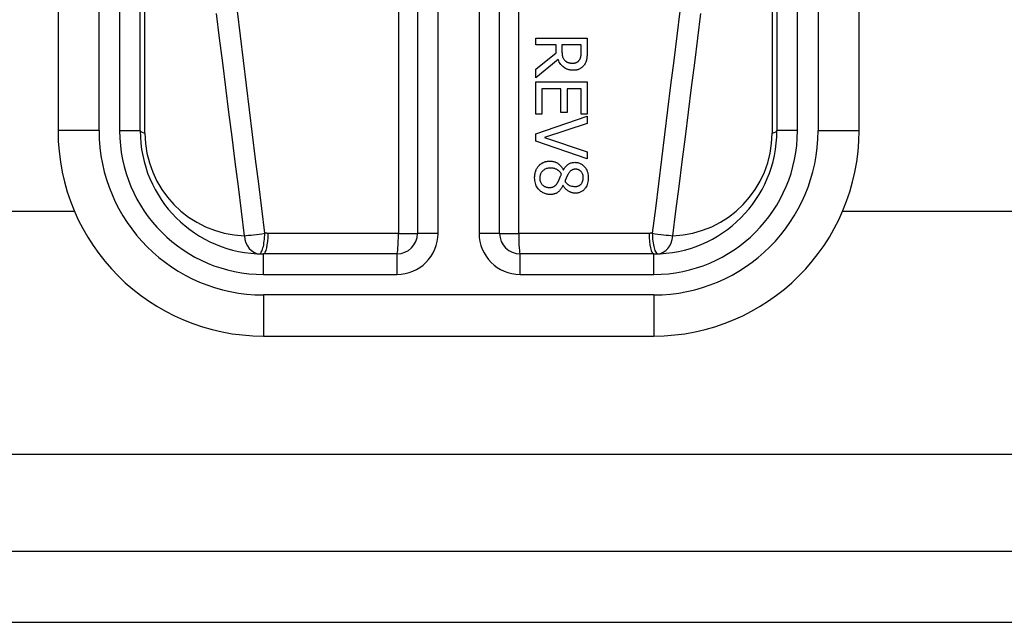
# Model space of a CAD drawing. Header units: inches. Extents: x 7 to 174, y 10 to 93.
# Tile 24 of 132: x 24.168 to 25.112, y 28.976 to 29.553. Entities that reach past the tile are written whole.
import ezdxf

# ---------------------------------------------------------------- set-up
doc = ezdxf.new("R2010")
doc.units = ezdxf.units.IN
doc.header["$MEASUREMENT"] = 0
doc.layers.add('Visible Edges(ANSI)', color=7, linetype='Continuous', lineweight=25)
doc.layers.add('Visible Tangent Edges(ANSI)', color=7, linetype='Continuous', lineweight=25)

msp = doc.modelspace()

# ---------------------------------------------------------------- linework, layer by layer
at = {"layer": 'Visible Edges(ANSI)'}
for p, q in [((24.20471, 30.09604), (24.20471, 29.44697)), ((24.28345, 29.44697), (24.28345, 30.09604)), ((24.89369, 30.09604), (24.89369, 29.44697)), ((24.97243, 29.44697), (24.97243, 30.09604)), ((24.54921, 30.00053), (24.54921, 29.34855)), ((24.62793, 29.34855), (24.62793, 30.00053)), ((24.6626, 29.53563), (24.71182, 29.53563)), ((24.6626, 29.52909), (24.6626, 29.53563)), ((24.71182, 29.53563), (24.71182, 29.52295)), ((24.68218, 29.52909), (24.6626, 29.52909)), ((24.68218, 29.52159), (24.68218, 29.52909)), ((24.70615, 29.52909), (24.68765, 29.52909)), ((24.68765, 29.52909), (24.68765, 29.52335)), ((24.70615, 29.52259), (24.70615, 29.52909)), ((24.6626, 29.50604), (24.68218, 29.52159)), ((24.68402, 29.51505), (24.6626, 29.49754)), ((24.6626, 29.49754), (24.6626, 29.50604)), ((24.6626, 29.46285), (24.6626, 29.49363)), ((24.6626, 29.49363), (24.71182, 29.49363)), ((24.71182, 29.49363), (24.71182, 29.46285)), ((24.68669, 29.48709), (24.66843, 29.48709)), ((24.66843, 29.48709), (24.66843, 29.46285)), ((24.68669, 29.46448), (24.68669, 29.48709)), ((24.69251, 29.48709), (24.69251, 29.46448)), ((24.70599, 29.48709), (24.69251, 29.48709)), ((24.70599, 29.46285), (24.70599, 29.48709)), ((24.66843, 29.46285), (24.6626, 29.46285)), ((24.6626, 29.44398), (24.71182, 29.46093)), ((24.69251, 29.46448), (24.68669, 29.46448)), ((24.71182, 29.46285), (24.70599, 29.46285)), ((24.71182, 29.46093), (24.71182, 29.45391)), ((24.71182, 29.45391), (24.67094, 29.44027)), ((24.6626, 29.43692), (24.6626, 29.44398)), ((24.71182, 29.41998), (24.6626, 29.43692)), ((24.67094, 29.44027), (24.71182, 29.42664)), ((24.71182, 29.42664), (24.71182, 29.41998)), ((24.68888, 29.40949), (24.68908, 29.40949)), ((24.6888, 29.39449), (24.68861, 29.39449)), ((24.22063, 29.36943), (9.1647, 29.36943)), ((41.65043, 29.36943), (24.95651, 29.36943)), ((24.52952, 29.32886), (24.40156, 29.32886)), ((24.77558, 29.32886), (24.64761, 29.32886)), ((24.40156, 29.25012), (24.77558, 29.25012)), ((42.38657, 29.04373), (6.79057, 29.04373)), ((6.79057, 28.97573), (42.38657, 28.97573))]:
    msp.add_line(p, q, dxfattribs=at)
at = {"layer": 'Visible Edges(ANSI)', "flags": 128}
for points in [[(24.68765, 29.52335), (24.68765, 29.52306), (24.68765, 29.52277), (24.68766, 29.52249), (24.68767, 29.5222), (24.68768, 29.52191), (24.6877, 29.52163), (24.68772, 29.52134), (24.68774, 29.52105), (24.68776, 29.52076), (24.68779, 29.52048), (24.68782, 29.52019), (24.68786, 29.5199), (24.6879, 29.51962), (24.68794, 29.51933), (24.68799, 29.51905), (24.68804, 29.51877), (24.6881, 29.51849), (24.68816, 29.51821), (24.68826, 29.51779), (24.68845, 29.51722), (24.68873, 29.51653), (24.68914, 29.51578), (24.68963, 29.51509), (24.6902, 29.51445)], [(24.70448, 29.51477), (24.70466, 29.51507), (24.70484, 29.51537), (24.705, 29.51568), (24.70514, 29.516), (24.70528, 29.51632), (24.7054, 29.51665), (24.70551, 29.51698), (24.70561, 29.51732), (24.70569, 29.51766), (24.70577, 29.518), (24.70584, 29.51836), (24.7059, 29.51872), (24.70595, 29.51908), (24.70599, 29.51944), (24.70603, 29.5198), (24.70606, 29.52015), (24.70609, 29.5205), (24.70611, 29.52085), (24.70612, 29.52118), (24.70614, 29.52149), (24.70614, 29.5218), (24.70615, 29.52208), (24.70615, 29.52234), (24.70615, 29.52259)], [(24.71182, 29.52295), (24.71181, 29.52257), (24.71181, 29.52219), (24.71181, 29.5218), (24.7118, 29.52141), (24.71179, 29.52101), (24.71178, 29.52062), (24.71176, 29.52022), (24.71174, 29.51982), (24.71172, 29.51942), (24.7117, 29.51902), (24.71167, 29.51862), (24.71164, 29.51822), (24.7116, 29.51783), (24.71156, 29.51743), (24.71152, 29.51704), (24.71147, 29.51666), (24.71142, 29.51628), (24.71136, 29.5159), (24.71128, 29.51541), (24.7111, 29.51466), (24.71082, 29.51369), (24.71038, 29.51257), (24.70985, 29.51147), (24.70922, 29.51042)], [(24.69846, 29.50484), (24.69797, 29.50485), (24.69748, 29.50486), (24.69699, 29.50489), (24.6965, 29.50494), (24.69601, 29.50499), (24.69553, 29.50506), (24.69505, 29.50515), (24.69457, 29.50525), (24.6941, 29.50536), (24.69363, 29.50549), (24.69316, 29.50564), (24.6927, 29.5058), (24.69224, 29.50598), (24.69169, 29.50623), (24.691, 29.50658), (24.6902, 29.50705), (24.68932, 29.50767), (24.68839, 29.50844), (24.68745, 29.50937), (24.68658, 29.51039), (24.68581, 29.51147), (24.68512, 29.51262), (24.68453, 29.51381), (24.68402, 29.51505)], [(24.6902, 29.51445), (24.69042, 29.51423), (24.69065, 29.51401), (24.69088, 29.51381), (24.69112, 29.51361), (24.69137, 29.51343), (24.69163, 29.51325), (24.69189, 29.51309), (24.69216, 29.51293), (24.69243, 29.51278), (24.69271, 29.51265), (24.693, 29.51252), (24.69331, 29.5124), (24.69363, 29.51228), (24.69396, 29.51218), (24.69432, 29.51208), (24.69469, 29.51199), (24.69508, 29.51191), (24.69548, 29.51184), (24.69589, 29.51178), (24.6963, 29.51174), (24.69671, 29.5117), (24.69712, 29.51168), (24.69753, 29.51166), (24.69794, 29.51166)], [(24.69794, 29.51166), (24.69821, 29.51166), (24.69848, 29.51167), (24.69875, 29.51169), (24.69903, 29.51171), (24.6993, 29.51174), (24.69956, 29.51178), (24.69983, 29.51182), (24.7001, 29.51188), (24.70036, 29.51194), (24.70062, 29.51201), (24.70088, 29.51209), (24.70114, 29.51217), (24.7014, 29.51227), (24.70165, 29.51238), (24.70192, 29.5125), (24.70221, 29.51265), (24.7025, 29.51283), (24.70281, 29.51303), (24.70312, 29.51327), (24.70343, 29.51354), (24.70372, 29.51382), (24.70399, 29.51412), (24.70424, 29.51444), (24.70448, 29.51477)], [(24.70922, 29.51042), (24.70886, 29.50989), (24.70847, 29.50938), (24.70806, 29.50888), (24.70763, 29.50842), (24.70717, 29.50797), (24.70669, 29.50755), (24.70619, 29.50716), (24.70566, 29.50678), (24.70514, 29.50645), (24.70463, 29.50617), (24.70414, 29.50593), (24.70367, 29.50573), (24.70321, 29.50556), (24.70277, 29.50542), (24.70235, 29.5053), (24.70193, 29.5052), (24.7015, 29.50511), (24.70107, 29.50503), (24.70064, 29.50497), (24.7002, 29.50492), (24.69976, 29.50489), (24.69933, 29.50486), (24.69889, 29.50485), (24.69846, 29.50484)], [(24.66149, 29.40179), (24.66149, 29.40223), (24.6615, 29.40267), (24.66152, 29.40311), (24.66155, 29.40354), (24.66159, 29.40398), (24.66164, 29.40442), (24.66169, 29.40485), (24.66176, 29.40528), (24.66183, 29.40571), (24.66192, 29.40614), (24.66202, 29.40657), (24.66212, 29.40699), (24.66224, 29.40741), (24.66237, 29.40783), (24.6625, 29.40825), (24.66266, 29.40867), (24.66286, 29.40917), (24.6631, 29.40974), (24.66341, 29.41036), (24.66378, 29.41103), (24.6642, 29.41171), (24.66467, 29.41237), (24.66517, 29.413), (24.66571, 29.41359)], [(24.66571, 29.41359), (24.66601, 29.41389), (24.66631, 29.41417), (24.66661, 29.41445), (24.66693, 29.41471), (24.66725, 29.41496), (24.66758, 29.41521), (24.66791, 29.41544), (24.66826, 29.41566), (24.66861, 29.41587), (24.66897, 29.41607), (24.66933, 29.41626), (24.6697, 29.41644), (24.67008, 29.41661), (24.67049, 29.41677), (24.67094, 29.41694), (24.67143, 29.4171), (24.67195, 29.41726), (24.67251, 29.4174), (24.67311, 29.41753), (24.67372, 29.41764), (24.67434, 29.41772), (24.67496, 29.41778), (24.67558, 29.41781), (24.6762, 29.41782)], [(24.6762, 29.41782), (24.67674, 29.41781), (24.67727, 29.41778), (24.6778, 29.41773), (24.67833, 29.41766), (24.67885, 29.41757), (24.67937, 29.41746), (24.67988, 29.41733), (24.68039, 29.41718), (24.68089, 29.41701), (24.68139, 29.41681), (24.6819, 29.41659), (24.68244, 29.41633), (24.683, 29.41602), (24.68358, 29.41567), (24.68417, 29.41526), (24.68478, 29.4148), (24.68538, 29.41427), (24.68599, 29.41369), (24.68656, 29.41306), (24.6871, 29.41239), (24.6876, 29.4117), (24.68806, 29.41099), (24.68849, 29.41025), (24.68888, 29.40949)], [(24.68908, 29.40949), (24.68933, 29.4099), (24.68958, 29.41031), (24.68985, 29.41072), (24.69012, 29.41112), (24.69041, 29.41152), (24.6907, 29.41191), (24.69101, 29.4123), (24.69132, 29.41267), (24.69164, 29.41304), (24.69198, 29.41339), (24.69232, 29.41373), (24.69268, 29.41406), (24.69305, 29.41437), (24.69343, 29.41467), (24.69385, 29.41497), (24.69433, 29.41527), (24.69488, 29.41556), (24.69549, 29.41583), (24.69618, 29.41608), (24.69692, 29.41629), (24.69767, 29.41644), (24.69844, 29.41655), (24.6992, 29.41661), (24.69997, 29.41663)], [(24.69997, 29.41663), (24.70072, 29.41661), (24.70146, 29.41655), (24.70219, 29.41645), (24.70291, 29.4163), (24.70363, 29.41611), (24.70433, 29.41588), (24.70502, 29.41559), (24.70569, 29.41527), (24.70634, 29.4149), (24.70695, 29.41449), (24.70754, 29.41404), (24.70811, 29.41356), (24.70866, 29.41304), (24.70922, 29.41244), (24.70981, 29.41174), (24.71039, 29.41092), (24.71096, 29.41), (24.71149, 29.40896), (24.71195, 29.40783), (24.71232, 29.40666), (24.7126, 29.40546), (24.71279, 29.40425), (24.7129, 29.40302), (24.71293, 29.40179)], [(24.67668, 29.41116), (24.67589, 29.41114), (24.67511, 29.41107), (24.67434, 29.41096), (24.67357, 29.41079), (24.67282, 29.41057), (24.67209, 29.41028), (24.6714, 29.40996), (24.67077, 29.40959), (24.6702, 29.40921), (24.66968, 29.40881), (24.66922, 29.4084), (24.66881, 29.40798), (24.66843, 29.40755), (24.66808, 29.4071), (24.66775, 29.40663), (24.66746, 29.40614), (24.66721, 29.40563), (24.66698, 29.40509), (24.66679, 29.40455), (24.66665, 29.40399), (24.66653, 29.40343), (24.66645, 29.40286), (24.66641, 29.40229), (24.66639, 29.40171)], [(24.68721, 29.40554), (24.68697, 29.40589), (24.68671, 29.40624), (24.68645, 29.40658), (24.68618, 29.40691), (24.6859, 29.40723), (24.68561, 29.40753), (24.6853, 29.40783), (24.68499, 29.40812), (24.68467, 29.4084), (24.68434, 29.40867), (24.68399, 29.40892), (24.68364, 29.40917), (24.68325, 29.40941), (24.68283, 29.40966), (24.68236, 29.40991), (24.68185, 29.41015), (24.68129, 29.41037), (24.68068, 29.41058), (24.68003, 29.41076), (24.67937, 29.41091), (24.6787, 29.41102), (24.67803, 29.4111), (24.67736, 29.41115), (24.67668, 29.41116)], [(24.68414, 29.39832), (24.68423, 29.39848), (24.68431, 29.39864), (24.6844, 29.3988), (24.68448, 29.39897), (24.68457, 29.39915), (24.68466, 29.39933), (24.68475, 29.39953), (24.68484, 29.39973), (24.68493, 29.39995), (24.68503, 29.40018), (24.68514, 29.40043), (24.68525, 29.40069), (24.68536, 29.40097), (24.68548, 29.40127), (24.68561, 29.40158), (24.68575, 29.40192), (24.68589, 29.40228), (24.68605, 29.40267), (24.68621, 29.40308), (24.68639, 29.40351), (24.68658, 29.40397), (24.68677, 29.40447), (24.68699, 29.40499), (24.68721, 29.40554)], [(24.69355, 29.4053), (24.69347, 29.40516), (24.69339, 29.405), (24.69329, 29.40482), (24.69319, 29.40462), (24.69307, 29.40441), (24.69296, 29.40417), (24.69283, 29.40392), (24.6927, 29.40366), (24.69256, 29.40339), (24.69243, 29.4031), (24.69228, 29.4028), (24.69214, 29.40249), (24.69199, 29.40217), (24.69185, 29.40184), (24.6917, 29.40151), (24.69155, 29.40117), (24.6914, 29.40082), (24.69126, 29.40047), (24.69112, 29.40012), (24.69098, 29.39977), (24.69085, 29.39942), (24.69072, 29.39906), (24.6906, 29.39871), (24.69048, 29.39836)], [(24.70073, 29.41), (24.70047, 29.41), (24.7002, 29.40999), (24.69994, 29.40997), (24.69968, 29.40995), (24.69943, 29.40991), (24.69917, 29.40987), (24.69891, 29.40982), (24.69866, 29.40976), (24.69841, 29.40969), (24.69816, 29.40961), (24.69791, 29.40952), (24.69767, 29.40942), (24.69739, 29.40929), (24.69708, 29.40913), (24.69674, 29.40892), (24.69638, 29.40867), (24.69599, 29.40836), (24.69559, 29.40799), (24.6952, 29.40759), (24.69483, 29.40716), (24.69448, 29.40672), (24.69415, 29.40626), (24.69384, 29.40578), (24.69355, 29.4053)], [(24.70807, 29.40183), (24.70804, 29.40259), (24.70797, 29.40335), (24.70784, 29.4041), (24.70766, 29.40483), (24.7074, 29.40555), (24.7071, 29.40622), (24.70678, 29.40679), (24.70644, 29.40728), (24.70612, 29.40769), (24.70581, 29.40802), (24.70552, 29.4083), (24.70522, 29.40856), (24.7049, 29.4088), (24.70457, 29.40902), (24.70422, 29.40921), (24.70386, 29.40939), (24.70349, 29.40954), (24.70311, 29.40967), (24.70272, 29.40978), (24.70233, 29.40986), (24.70193, 29.40993), (24.70153, 29.40997), (24.70113, 29.41), (24.70073, 29.41)], [(24.67632, 29.38576), (24.67546, 29.38578), (24.6746, 29.38585), (24.67375, 29.38596), (24.67291, 29.38613), (24.67208, 29.38634), (24.67127, 29.38661), (24.67046, 29.38693), (24.66969, 29.38731), (24.66894, 29.38773), (24.66822, 29.38819), (24.66753, 29.3887), (24.66687, 29.38925), (24.66623, 29.38985), (24.66559, 29.39052), (24.66494, 29.39129), (24.66429, 29.39217), (24.66367, 29.39315), (24.66309, 29.39423), (24.66258, 29.39542), (24.66217, 29.39665), (24.66186, 29.39791), (24.66165, 29.39919), (24.66153, 29.40049), (24.66149, 29.40179)], [(24.66639, 29.40171), (24.66641, 29.40093), (24.66649, 29.40015), (24.66661, 29.39938), (24.6668, 29.39863), (24.66705, 29.39789), (24.66735, 29.39719), (24.66769, 29.39657), (24.66806, 29.39602), (24.66844, 29.39553), (24.66883, 29.39511), (24.66922, 29.39473), (24.66963, 29.39439), (24.67006, 29.39407), (24.67051, 29.39379), (24.67098, 29.39354), (24.67146, 29.39331), (24.67197, 29.39312), (24.67248, 29.39295), (24.673, 29.39282), (24.67353, 29.39271), (24.67407, 29.39263), (24.6746, 29.39258), (24.67514, 29.39255), (24.67568, 29.39254)], [(24.67568, 29.39254), (24.67621, 29.39255), (24.67675, 29.39258), (24.67728, 29.39263), (24.67781, 29.39271), (24.67834, 29.39282), (24.67885, 29.39296), (24.67935, 29.39313), (24.6798, 29.39333), (24.68021, 29.39355), (24.68057, 29.39378), (24.6809, 29.39402), (24.6812, 29.39428), (24.68148, 29.39454), (24.68175, 29.39482), (24.68202, 29.39512), (24.68228, 29.39543), (24.68253, 29.39576), (24.68278, 29.3961), (24.68302, 29.39645), (24.68326, 29.39681), (24.68349, 29.39718), (24.68371, 29.39756), (24.68393, 29.39794), (24.68414, 29.39832)], [(24.68861, 29.39449), (24.68827, 29.3938), (24.68791, 29.39311), (24.68753, 29.39243), (24.68713, 29.39177), (24.68669, 29.39113), (24.68624, 29.3905), (24.68575, 29.3899), (24.68524, 29.38933), (24.68469, 29.38879), (24.68414, 29.38829), (24.68359, 29.38786), (24.68305, 29.38749), (24.6825, 29.38717), (24.68196, 29.38689), (24.68142, 29.38665), (24.68088, 29.38645), (24.68033, 29.38628), (24.67977, 29.38613), (24.6792, 29.38601), (24.67863, 29.38592), (24.67806, 29.38584), (24.67748, 29.3858), (24.6769, 29.38577), (24.67632, 29.38576)], [(24.70041, 29.38699), (24.69996, 29.387), (24.69951, 29.38703), (24.69906, 29.38707), (24.69862, 29.38714), (24.69818, 29.38722), (24.69774, 29.38731), (24.69731, 29.38742), (24.69688, 29.38755), (24.69645, 29.3877), (24.69603, 29.38786), (24.69558, 29.38804), (24.69509, 29.38826), (24.69456, 29.38853), (24.694, 29.38884), (24.69342, 29.38921), (24.69282, 29.38963), (24.69222, 29.3901), (24.69163, 29.39063), (24.69106, 29.3912), (24.69054, 29.39181), (24.69005, 29.39244), (24.6896, 29.3931), (24.68919, 29.39378), (24.6888, 29.39449)], [(24.69048, 29.39836), (24.69065, 29.39813), (24.69083, 29.39791), (24.69102, 29.39769), (24.69121, 29.39746), (24.6914, 29.39725), (24.69159, 29.39703), (24.6918, 29.39682), (24.692, 29.39661), (24.69221, 29.39641), (24.69242, 29.39621), (24.69264, 29.39601), (24.69286, 29.39582), (24.69308, 29.39564), (24.69331, 29.39547), (24.69355, 29.3953), (24.69378, 29.39514), (24.69403, 29.39498), (24.6944, 29.39477), (24.69499, 29.39448), (24.69579, 29.39417), (24.69679, 29.39387), (24.69795, 29.39363), (24.69914, 29.3935), (24.70033, 29.39345)], [(24.70033, 29.39345), (24.70073, 29.39346), (24.70112, 29.39349), (24.70151, 29.39353), (24.70189, 29.39359), (24.70228, 29.39367), (24.70266, 29.39376), (24.70303, 29.39388), (24.7034, 29.39402), (24.70376, 29.39418), (24.70411, 29.39436), (24.70445, 29.39455), (24.70478, 29.39477), (24.70509, 29.395), (24.7054, 29.39524), (24.70569, 29.39551), (24.70599, 29.39581), (24.70634, 29.39621), (24.70673, 29.39675), (24.70713, 29.39742), (24.70748, 29.39823), (24.70775, 29.3991), (24.70793, 29.4), (24.70804, 29.40091), (24.70807, 29.40183)], [(24.71293, 29.40179), (24.7129, 29.40046), (24.71278, 29.39913), (24.71258, 29.39782), (24.71228, 29.39652), (24.71188, 29.39526), (24.71139, 29.39406), (24.71084, 29.39302), (24.71027, 29.39213), (24.70971, 29.39138), (24.70917, 29.39075), (24.70866, 29.39024), (24.70815, 29.38976), (24.70761, 29.38932), (24.70705, 29.38892), (24.70646, 29.38855), (24.70585, 29.38821), (24.70521, 29.38792), (24.70456, 29.38766), (24.70389, 29.38745), (24.7032, 29.38728), (24.70251, 29.38715), (24.70182, 29.38706), (24.70111, 29.38701), (24.70041, 29.38699)]]:
    msp.add_lwpolyline(points, dxfattribs=at)
at = {"layer": 'Visible Edges(ANSI)'}
for centre, radius, start, end in [((24.40156, 29.44697), 0.19685, 180, 270), ((24.40156, 29.44697), 0.11811, 180, 270), ((24.77558, 29.44697), 0.19685, 270, 0), ((24.77558, 29.44697), 0.11811, 270, 0), ((24.52952, 29.34855), 0.01969, 270, 0), ((24.64761, 29.34855), 0.01969, 180, 270)]:
    msp.add_arc(centre, radius, start, end, dxfattribs=at)
at = {"layer": 'Visible Tangent Edges(ANSI)'}
for p, q in [((24.24408, 29.44697), (24.24408, 30.09604)), ((24.26376, 30.09604), (24.26376, 29.44697)), ((24.91337, 29.44697), (24.91337, 30.09604)), ((24.93306, 30.09604), (24.93306, 29.44697)), ((24.53092, 30.00053), (24.53092, 29.34855)), ((24.56889, 29.34855), (24.56889, 30.00053)), ((24.60824, 30.00053), (24.60824, 29.34855)), ((24.64622, 29.34855), (24.64622, 30.00053)), ((24.28804, 29.44465), (24.28804, 29.99379)), ((24.88909, 29.99379), (24.88909, 29.44465)), ((24.24408, 29.44697), (24.20471, 29.44697)), ((24.26376, 29.44697), (24.28345, 29.44697)), ((24.91337, 29.44697), (24.89369, 29.44697)), ((24.93306, 29.44697), (24.97243, 29.44697)), ((24.53092, 29.34855), (24.40606, 29.34855)), ((24.53092, 29.34855), (24.54921, 29.34855)), ((24.56889, 29.34855), (24.54921, 29.34855)), ((24.62793, 29.34855), (24.60824, 29.34855)), ((24.62793, 29.34855), (24.64622, 29.34855)), ((24.77107, 29.34855), (24.64622, 29.34855)), ((24.40156, 29.30918), (24.40156, 29.32886)), ((24.52952, 29.32886), (24.52952, 29.30918)), ((24.64761, 29.30918), (24.64761, 29.32886)), ((24.77558, 29.30918), (24.77558, 29.32886)), ((24.40156, 29.30918), (24.52952, 29.30918)), ((24.64761, 29.30918), (24.77558, 29.30918)), ((24.77558, 29.28949), (24.40156, 29.28949)), ((24.40156, 29.28949), (24.40156, 29.25012)), ((24.77558, 29.28949), (24.77558, 29.25012)), ((42.38657, 29.13673), (9.04113, 29.13673))]:
    msp.add_line(p, q, dxfattribs=at)
at = {"layer": 'Visible Tangent Edges(ANSI)', "flags": 128}
for points in [[(24.35625, 29.5592), (24.35922, 29.53554), (24.36219, 29.51188), (24.36518, 29.48822), (24.36817, 29.46456), (24.37117, 29.4409), (24.37418, 29.41725), (24.3772, 29.39359), (24.38023, 29.36993), (24.38326, 29.34628)], [(24.40294, 29.3486), (24.39998, 29.37226), (24.39703, 29.39591), (24.39409, 29.41957), (24.39115, 29.44322), (24.38823, 29.46688), (24.38531, 29.49054), (24.38241, 29.5142), (24.37951, 29.53786), (24.37662, 29.56152)], [(24.80052, 29.56152), (24.79763, 29.53786), (24.79473, 29.5142), (24.79182, 29.49054), (24.78891, 29.46688), (24.78598, 29.44322), (24.78305, 29.41957), (24.78011, 29.39591), (24.77716, 29.37226), (24.7742, 29.3486)], [(24.79387, 29.34628), (24.79691, 29.36993), (24.79994, 29.39359), (24.80295, 29.41725), (24.80596, 29.4409), (24.80897, 29.46456), (24.81196, 29.48822), (24.81494, 29.51188), (24.81792, 29.53554), (24.82089, 29.5592)], [(24.40606, 29.34855), (24.40593, 29.34855), (24.4058, 29.34855), (24.40567, 29.34855), (24.40554, 29.34855), (24.40541, 29.34855), (24.40528, 29.34855), (24.40515, 29.34855), (24.40502, 29.34855), (24.40489, 29.34856), (24.40476, 29.34856), (24.40463, 29.34856), (24.4045, 29.34856), (24.40437, 29.34856), (24.40424, 29.34857), (24.40411, 29.34857), (24.40398, 29.34857), (24.40385, 29.34858), (24.40372, 29.34858), (24.40359, 29.34858), (24.40346, 29.34859), (24.40333, 29.34859), (24.4032, 29.34859), (24.40307, 29.3486), (24.40294, 29.3486)], [(24.7742, 29.3486), (24.77407, 29.3486), (24.77394, 29.34859), (24.77381, 29.34859), (24.77368, 29.34859), (24.77355, 29.34858), (24.77342, 29.34858), (24.77329, 29.34858), (24.77316, 29.34857), (24.77303, 29.34857), (24.7729, 29.34857), (24.77277, 29.34856), (24.77264, 29.34856), (24.77251, 29.34856), (24.77238, 29.34856), (24.77225, 29.34856), (24.77212, 29.34855), (24.77198, 29.34855), (24.77185, 29.34855), (24.77172, 29.34855), (24.77159, 29.34855), (24.77146, 29.34855), (24.77133, 29.34855), (24.7712, 29.34855), (24.77107, 29.34855)]]:
    msp.add_lwpolyline(points, dxfattribs=at)
at = {"layer": 'Visible Tangent Edges(ANSI)'}
for centre, radius, start, end in [((24.40156, 29.44697), 0.15748, 180, 270), ((24.40156, 29.44697), 0.1378, 180, 270), ((24.38647, 29.44465), 0.09843, 180, 268.13375), ((24.77558, 29.44697), 0.15748, 270, 0), ((24.77558, 29.44697), 0.1378, 270, 0), ((24.79067, 29.44465), 0.09843, 271.86625, 0), ((24.52952, 29.34855), 0.03937, 270, 0), ((24.64761, 29.34855), 0.03937, 180, 270)]:
    msp.add_arc(centre, radius, start, end, dxfattribs=at)
for centre, major_axis, ratio, start_param, end_param in [((24.30313, 29.44697), (-0.01969, 0), 0.183721, 0, 0.697296), ((24.874, 29.44697), (0.01969, 0), 0.183721, 5.58589, 6.283185), ((24.39835, 29.3486), (-0.01952, -0.00251), 0.030516, 0.6835, 1.803862), ((24.39835, 29.3486), (-0.00064, -0.01967), 0.770235, 4.855758, 6.283185), ((24.39835, 29.3486), (-0.00064, -0.01967), 0.232745, 0, 1.57838), ((24.40156, 29.34855), (0, -0.01969), 0.228742, 0, 1.570796), ((24.52952, 29.34855), (0, -0.01969), 0.07065, 0, 1.570796), ((24.64761, 29.34855), (0, -0.01969), 0.07065, 4.712389, 6.283185), ((24.77558, 29.34855), (0, -0.01969), 0.228742, 4.712389, 6.283185), ((24.77878, 29.3486), (-0.01952, 0.00251), 0.030516, 1.33773, 2.458093), ((24.77878, 29.3486), (0.00064, -0.01967), 0.232745, 4.704805, 6.283185), ((24.77878, 29.3486), (0.00064, -0.01967), 0.770235, 0, 1.427427)]:
    msp.add_ellipse(centre, major_axis=major_axis, ratio=ratio, start_param=start_param, end_param=end_param, dxfattribs=at)

doc.saveas('drawing.dxf')
